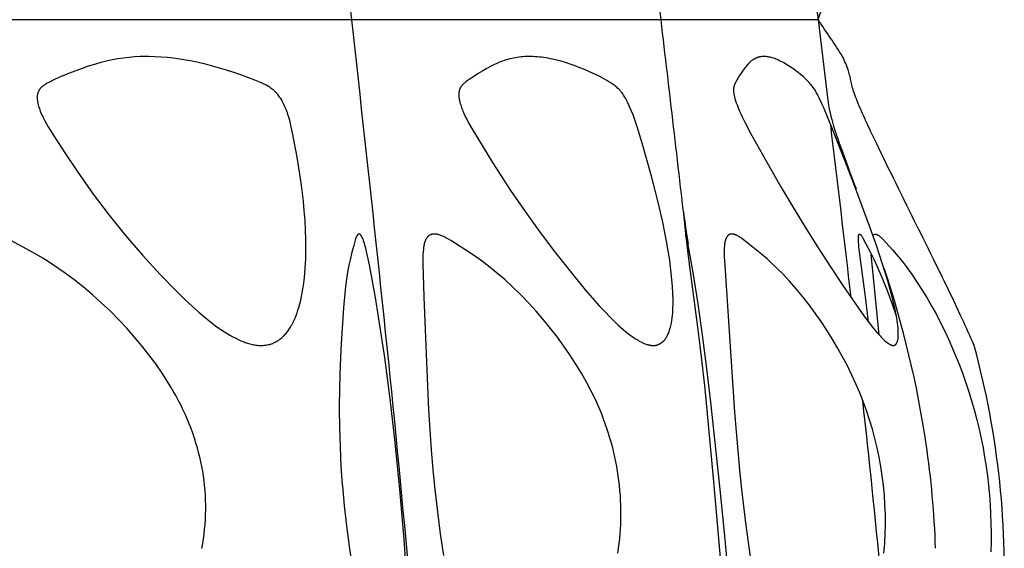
# Model space of a CAD drawing. Header units: millimetres. Extents: x 1250 to 1725, y 0 to 1655.
# Tile 192 of 256: x 1680 to 1724, y 1253 to 1277. Entities that reach past the tile are written whole.
import ezdxf

# ---------------------------------------------------------------- set-up
doc = ezdxf.new("R2010")
doc.units = ezdxf.units.MM
doc.header["$MEASUREMENT"] = 0
doc.layers.add('Crea2D$visibili$tangenti', color=7, linetype='Continuous', true_color=0x000000)

msp = doc.modelspace()

# ---------------------------------------------------------------- linework, layer by layer
at = {"layer": 'Crea2D$visibili$tangenti'}
for p, q in [((1708.576, 1276.747), (1707.575, 1285.083)), ((1715.065, 1280.293), (1715.501, 1276.747)), ((1694.937, 1276.747), (1674.999, 1276.747)), ((1708.576, 1276.747), (1694.937, 1276.747)), ((1715.501, 1276.747), (1708.576, 1276.747)), ((1715.501, 1276.747), (1715.931, 1273.182)), ((1709.856, 1265.711), (1709.685, 1267.218)), ((1718.198, 1262.839), (1717.851, 1266.403))]:
    msp.add_line(p, q, dxfattribs=at)
for points in [[(1690.932, 1262.375), (1690.978, 1262.376), (1691.024, 1262.379), (1691.07, 1262.383), (1691.116, 1262.388), (1691.162, 1262.396), (1691.208, 1262.404), (1691.253, 1262.414), (1691.298, 1262.426), (1691.343, 1262.439), (1691.387, 1262.453), (1691.431, 1262.469), (1691.474, 1262.486), (1691.516, 1262.505), (1691.558, 1262.525), (1691.599, 1262.546), (1691.619, 1262.558), (1691.639, 1262.569), (1691.661, 1262.582), (1691.682, 1262.596), (1691.703, 1262.609), (1691.723, 1262.623), (1691.744, 1262.638), (1691.764, 1262.653), (1691.803, 1262.683), (1691.842, 1262.715), (1691.879, 1262.749), (1691.915, 1262.783), (1691.951, 1262.819), (1691.985, 1262.855), (1692.019, 1262.893), (1692.051, 1262.931), (1692.083, 1262.97), (1692.113, 1263.01), (1692.143, 1263.051), (1692.172, 1263.093), (1692.199, 1263.135), (1692.233, 1263.188), (1692.265, 1263.242), (1692.296, 1263.296), (1692.326, 1263.351), (1692.354, 1263.407), (1692.381, 1263.464), (1692.407, 1263.521), (1692.432, 1263.578), (1692.479, 1263.695), (1692.522, 1263.813), (1692.561, 1263.932), (1692.598, 1264.052), (1692.642, 1264.213), (1692.681, 1264.375), (1692.717, 1264.538), (1692.748, 1264.702), (1692.776, 1264.867), (1692.8, 1265.032), (1692.841, 1265.363), (1692.878, 1265.784), (1692.901, 1266.205), (1692.911, 1266.627), (1692.909, 1267.049), (1692.896, 1267.471), (1692.872, 1267.893), (1692.84, 1268.314), (1692.799, 1268.735), (1692.729, 1269.335), (1692.644, 1269.934), (1692.519, 1270.688), (1692.319, 1271.763), (1692.249, 1272.085), (1692.21, 1272.245), (1692.166, 1272.403), (1692.117, 1272.561), (1692.091, 1272.639), (1692.038, 1272.782), (1692.012, 1272.846), (1691.985, 1272.91), (1691.957, 1272.973), (1691.927, 1273.036), (1691.896, 1273.098), (1691.863, 1273.158), (1691.828, 1273.219), (1691.798, 1273.267), (1691.767, 1273.315), (1691.734, 1273.362), (1691.7, 1273.408), (1691.665, 1273.452), (1691.647, 1273.474), (1691.628, 1273.496), (1691.609, 1273.517), (1691.59, 1273.538), (1691.57, 1273.558), (1691.55, 1273.578), (1691.53, 1273.597), (1691.51, 1273.615), (1691.489, 1273.633), (1691.469, 1273.651), (1691.426, 1273.685), (1691.383, 1273.718), (1691.338, 1273.749), (1691.293, 1273.779), (1691.246, 1273.808), (1691.199, 1273.836), (1691.135, 1273.871), (1691.069, 1273.905), (1691.003, 1273.938), (1690.936, 1273.968), (1690.801, 1274.027), (1690.664, 1274.082), (1690.354, 1274.201), (1690.042, 1274.313), (1689.728, 1274.42), (1689.412, 1274.52), (1689.102, 1274.613), (1688.791, 1274.7), (1688.477, 1274.781), (1688.162, 1274.855), (1687.892, 1274.912), (1687.62, 1274.964), (1687.347, 1275.009), (1687.073, 1275.047), (1686.798, 1275.078), (1686.523, 1275.101), (1686.247, 1275.115), (1685.97, 1275.121), (1685.908, 1275.121), (1685.845, 1275.121), (1685.598, 1275.117), (1685.352, 1275.104), (1685.107, 1275.083), (1684.862, 1275.055), (1684.609, 1275.017), (1684.358, 1274.971), (1684.108, 1274.917), (1683.86, 1274.855), (1683.582, 1274.777), (1683.307, 1274.69), (1683.033, 1274.596), (1682.762, 1274.496), (1682.437, 1274.368), (1682.115, 1274.234), (1681.854, 1274.119), (1681.725, 1274.058), (1681.596, 1273.995), (1681.502, 1273.946), (1681.456, 1273.92), (1681.433, 1273.906), (1681.411, 1273.892), (1681.388, 1273.878), (1681.367, 1273.863), (1681.345, 1273.848), (1681.324, 1273.833), (1681.304, 1273.816), (1681.283, 1273.799), (1681.264, 1273.782), (1681.245, 1273.764), (1681.232, 1273.75), (1681.219, 1273.737), (1681.207, 1273.723), (1681.194, 1273.708), (1681.183, 1273.693), (1681.171, 1273.678), (1681.161, 1273.663), (1681.15, 1273.648), (1681.14, 1273.632), (1681.131, 1273.616), (1681.122, 1273.599), (1681.113, 1273.583), (1681.106, 1273.566), (1681.098, 1273.549), (1681.095, 1273.54), (1681.092, 1273.531), (1681.089, 1273.522), (1681.086, 1273.514), (1681.082, 1273.503), (1681.079, 1273.492), (1681.076, 1273.482), (1681.074, 1273.471), (1681.071, 1273.46), (1681.069, 1273.449), (1681.067, 1273.438), (1681.065, 1273.427), (1681.062, 1273.405), (1681.06, 1273.383), (1681.058, 1273.361), (1681.057, 1273.338), (1681.057, 1273.316), (1681.057, 1273.293), (1681.058, 1273.271), (1681.059, 1273.248), (1681.061, 1273.226), (1681.063, 1273.203), (1681.069, 1273.158), (1681.073, 1273.13), (1681.078, 1273.101), (1681.083, 1273.073), (1681.089, 1273.045), (1681.102, 1272.99), (1681.117, 1272.934), (1681.133, 1272.88), (1681.151, 1272.825), (1681.171, 1272.771), (1681.192, 1272.716), (1681.221, 1272.643), (1681.252, 1272.571), (1681.284, 1272.499), (1681.318, 1272.429), (1681.389, 1272.289), (1681.464, 1272.152), (1681.543, 1272.016), (1681.792, 1271.617), (1682.299, 1270.833), (1682.819, 1270.058), (1683.531, 1269.05), (1684.227, 1268.13), (1684.952, 1267.233), (1685.704, 1266.358), (1686.482, 1265.506), (1687.183, 1264.783), (1687.542, 1264.431), (1687.91, 1264.088), (1688.191, 1263.838), (1688.478, 1263.595), (1688.624, 1263.476), (1688.772, 1263.361), (1688.923, 1263.248), (1689.076, 1263.138), (1689.195, 1263.056), (1689.315, 1262.977), (1689.437, 1262.9), (1689.561, 1262.827), (1689.687, 1262.757), (1689.815, 1262.691), (1689.945, 1262.629), (1690.011, 1262.6), (1690.077, 1262.572), (1690.18, 1262.531), (1690.232, 1262.512), (1690.284, 1262.494), (1690.337, 1262.477), (1690.39, 1262.462), (1690.443, 1262.447), (1690.496, 1262.433), (1690.55, 1262.421), (1690.604, 1262.41), (1690.658, 1262.4), (1690.712, 1262.392), (1690.767, 1262.386), (1690.822, 1262.381), (1690.877, 1262.377)], [(1708.229, 1262.375), (1708.245, 1262.375), (1708.261, 1262.375), (1708.277, 1262.376), (1708.292, 1262.377), (1708.308, 1262.379), (1708.324, 1262.381), (1708.339, 1262.384), (1708.355, 1262.387), (1708.37, 1262.391), (1708.386, 1262.395), (1708.401, 1262.399), (1708.416, 1262.404), (1708.431, 1262.409), (1708.446, 1262.415), (1708.46, 1262.421), (1708.475, 1262.427), (1708.489, 1262.434), (1708.503, 1262.441), (1708.517, 1262.448), (1708.531, 1262.456), (1708.545, 1262.464), (1708.558, 1262.472), (1708.572, 1262.481), (1708.585, 1262.49), (1708.598, 1262.499), (1708.611, 1262.509), (1708.623, 1262.519), (1708.635, 1262.529), (1708.648, 1262.539), (1708.659, 1262.549), (1708.671, 1262.56), (1708.682, 1262.571), (1708.696, 1262.585), (1708.71, 1262.6), (1708.723, 1262.614), (1708.736, 1262.63), (1708.749, 1262.645), (1708.761, 1262.66), (1708.773, 1262.676), (1708.784, 1262.693), (1708.795, 1262.709), (1708.806, 1262.726), (1708.817, 1262.742), (1708.827, 1262.759), (1708.837, 1262.777), (1708.846, 1262.794), (1708.865, 1262.83), (1708.882, 1262.866), (1708.898, 1262.903), (1708.913, 1262.94), (1708.927, 1262.978), (1708.941, 1263.016), (1708.953, 1263.055), (1708.976, 1263.132), (1708.992, 1263.189), (1709.006, 1263.245), (1709.018, 1263.302), (1709.03, 1263.359), (1709.051, 1263.473), (1709.067, 1263.588), (1709.08, 1263.703), (1709.09, 1263.818), (1709.098, 1263.933), (1709.103, 1264.049), (1709.107, 1264.204), (1709.107, 1264.359), (1709.1, 1264.669), (1709.083, 1264.978), (1709.058, 1265.288), (1709.014, 1265.712), (1708.959, 1266.134), (1708.895, 1266.555), (1708.823, 1266.975), (1708.655, 1267.81), (1708.465, 1268.641), (1708.158, 1269.84), (1707.739, 1271.307), (1707.524, 1272.018), (1707.406, 1272.369), (1707.343, 1272.543), (1707.275, 1272.716), (1707.22, 1272.85), (1707.162, 1272.98), (1707.1, 1273.107), (1707.033, 1273.233), (1706.978, 1273.329), (1706.949, 1273.376), (1706.919, 1273.423), (1706.889, 1273.469), (1706.856, 1273.514), (1706.823, 1273.557), (1706.806, 1273.579), (1706.788, 1273.6), (1706.77, 1273.62), (1706.752, 1273.641), (1706.733, 1273.661), (1706.714, 1273.68), (1706.675, 1273.718), (1706.635, 1273.755), (1706.594, 1273.791), (1706.551, 1273.825), (1706.508, 1273.858), (1706.463, 1273.891), (1706.418, 1273.922), (1706.372, 1273.952), (1706.279, 1274.011), (1706.183, 1274.067), (1706.087, 1274.121), (1705.869, 1274.236), (1705.65, 1274.344), (1705.427, 1274.446), (1705.203, 1274.544), (1704.995, 1274.629), (1704.786, 1274.709), (1704.574, 1274.785), (1704.36, 1274.855), (1704.172, 1274.911), (1703.982, 1274.962), (1703.791, 1275.007), (1703.695, 1275.026), (1703.599, 1275.045), (1703.503, 1275.061), (1703.406, 1275.076), (1703.309, 1275.088), (1703.211, 1275.099), (1703.114, 1275.108), (1703.016, 1275.115), (1702.918, 1275.119), (1702.819, 1275.121), (1702.777, 1275.121), (1702.734, 1275.121), (1702.65, 1275.12), (1702.567, 1275.117), (1702.484, 1275.111), (1702.401, 1275.104), (1702.318, 1275.095), (1702.236, 1275.084), (1702.154, 1275.07), (1702.072, 1275.055), (1701.988, 1275.037), (1701.905, 1275.017), (1701.822, 1274.995), (1701.74, 1274.971), (1701.658, 1274.944), (1701.577, 1274.916), (1701.497, 1274.887), (1701.418, 1274.855), (1701.326, 1274.816), (1701.236, 1274.776), (1701.147, 1274.733), (1701.059, 1274.689), (1700.884, 1274.595), (1700.712, 1274.496), (1700.502, 1274.367), (1700.296, 1274.233), (1700.114, 1274.111), (1700.025, 1274.046), (1699.981, 1274.013), (1699.938, 1273.978), (1699.908, 1273.953), (1699.878, 1273.927), (1699.849, 1273.9), (1699.835, 1273.887), (1699.822, 1273.873), (1699.809, 1273.859), (1699.796, 1273.844), (1699.783, 1273.829), (1699.771, 1273.814), (1699.76, 1273.799), (1699.749, 1273.783), (1699.743, 1273.775), (1699.738, 1273.767), (1699.733, 1273.759), (1699.728, 1273.75), (1699.72, 1273.736), (1699.713, 1273.722), (1699.706, 1273.707), (1699.7, 1273.692), (1699.694, 1273.677), (1699.688, 1273.662), (1699.683, 1273.646), (1699.678, 1273.631), (1699.674, 1273.615), (1699.67, 1273.599), (1699.666, 1273.583), (1699.663, 1273.567), (1699.66, 1273.55), (1699.658, 1273.534), (1699.656, 1273.518), (1699.654, 1273.502), (1699.653, 1273.48), (1699.652, 1273.459), (1699.652, 1273.437), (1699.652, 1273.415), (1699.653, 1273.394), (1699.654, 1273.372), (1699.656, 1273.351), (1699.659, 1273.329), (1699.661, 1273.308), (1699.665, 1273.287), (1699.672, 1273.244), (1699.681, 1273.201), (1699.69, 1273.159), (1699.705, 1273.102), (1699.72, 1273.046), (1699.737, 1272.99), (1699.755, 1272.935), (1699.775, 1272.88), (1699.795, 1272.825), (1699.817, 1272.771), (1699.839, 1272.716), (1699.867, 1272.65), (1699.896, 1272.584), (1699.956, 1272.454), (1700.021, 1272.326), (1700.088, 1272.199), (1700.229, 1271.95), (1701.143, 1270.449), (1701.537, 1269.828), (1701.94, 1269.213), (1702.578, 1268.28), (1703.238, 1267.362), (1703.92, 1266.46), (1704.622, 1265.574), (1705.233, 1264.836), (1705.865, 1264.116), (1706.094, 1263.868), (1706.328, 1263.625), (1706.568, 1263.389), (1706.691, 1263.273), (1706.909, 1263.078), (1707.004, 1262.997), (1707.1, 1262.919), (1707.198, 1262.843), (1707.299, 1262.77), (1707.401, 1262.7), (1707.453, 1262.667), (1707.506, 1262.634), (1707.56, 1262.603), (1707.614, 1262.572), (1707.686, 1262.534), (1707.722, 1262.515), (1707.759, 1262.498), (1707.797, 1262.481), (1707.834, 1262.465), (1707.872, 1262.451), (1707.91, 1262.437), (1707.949, 1262.424), (1707.988, 1262.413), (1708.027, 1262.403), (1708.047, 1262.398), (1708.066, 1262.394), (1708.086, 1262.39), (1708.106, 1262.387), (1708.127, 1262.384), (1708.147, 1262.381), (1708.167, 1262.379), (1708.188, 1262.377), (1708.208, 1262.376)], [(1718.821, 1262.375), (1718.825, 1262.375), (1718.829, 1262.375), (1718.833, 1262.376), (1718.836, 1262.376), (1718.84, 1262.377), (1718.844, 1262.377), (1718.847, 1262.378), (1718.851, 1262.379), (1718.855, 1262.379), (1718.858, 1262.38), (1718.862, 1262.381), (1718.866, 1262.383), (1718.869, 1262.384), (1718.873, 1262.385), (1718.876, 1262.387), (1718.88, 1262.388), (1718.883, 1262.39), (1718.887, 1262.391), (1718.89, 1262.393), (1718.893, 1262.395), (1718.897, 1262.397), (1718.9, 1262.399), (1718.903, 1262.401), (1718.906, 1262.403), (1718.909, 1262.405), (1718.912, 1262.407), (1718.916, 1262.41), (1718.918, 1262.412), (1718.921, 1262.415), (1718.924, 1262.417), (1718.927, 1262.42), (1718.93, 1262.422), (1718.934, 1262.426), (1718.937, 1262.429), (1718.941, 1262.433), (1718.944, 1262.437), (1718.948, 1262.441), (1718.951, 1262.445), (1718.954, 1262.449), (1718.957, 1262.454), (1718.96, 1262.458), (1718.963, 1262.462), (1718.966, 1262.467), (1718.969, 1262.471), (1718.971, 1262.476), (1718.974, 1262.48), (1718.976, 1262.485), (1718.979, 1262.49), (1718.983, 1262.499), (1718.987, 1262.509), (1718.991, 1262.519), (1718.995, 1262.529), (1718.999, 1262.539), (1719.002, 1262.549), (1719.008, 1262.569), (1719.012, 1262.584), (1719.016, 1262.599), (1719.019, 1262.614), (1719.022, 1262.629), (1719.027, 1262.66), (1719.032, 1262.69), (1719.035, 1262.72), (1719.038, 1262.751), (1719.04, 1262.782), (1719.041, 1262.812), (1719.042, 1262.853), (1719.042, 1262.893), (1719.04, 1262.973), (1719.036, 1263.054), (1719.029, 1263.134), (1719.018, 1263.246), (1719.004, 1263.358), (1718.971, 1263.58), (1718.931, 1263.802), (1718.885, 1264.022), (1718.815, 1264.326), (1718.739, 1264.628), (1718.573, 1265.228), (1718.334, 1266.011), (1718.077, 1266.788), (1717.806, 1267.561), (1717.112, 1269.433), (1716.689, 1270.531), (1716.139, 1271.922), (1715.751, 1272.863), (1715.686, 1273.007), (1715.55, 1273.293), (1715.501, 1273.392), (1715.451, 1273.49), (1715.424, 1273.538), (1715.397, 1273.586), (1715.369, 1273.633), (1715.34, 1273.679), (1715.314, 1273.718), (1715.287, 1273.756), (1715.259, 1273.793), (1715.231, 1273.83), (1715.202, 1273.867), (1715.172, 1273.903), (1715.11, 1273.973), (1715.046, 1274.041), (1714.98, 1274.107), (1714.912, 1274.172), (1714.843, 1274.235), (1714.735, 1274.329), (1714.625, 1274.42), (1714.512, 1274.507), (1714.396, 1274.591), (1714.278, 1274.671), (1714.157, 1274.748), (1714.034, 1274.82), (1713.971, 1274.854), (1713.908, 1274.888), (1713.805, 1274.939), (1713.752, 1274.963), (1713.699, 1274.986), (1713.646, 1275.008), (1713.592, 1275.029), (1713.537, 1275.047), (1713.482, 1275.064), (1713.439, 1275.076), (1713.395, 1275.087), (1713.351, 1275.096), (1713.307, 1275.104), (1713.263, 1275.111), (1713.218, 1275.116), (1713.196, 1275.118), (1713.174, 1275.119), (1713.151, 1275.121), (1713.129, 1275.121), (1713.107, 1275.121), (1713.085, 1275.121), (1713.065, 1275.121), (1713.045, 1275.12), (1713.024, 1275.119), (1713.004, 1275.117), (1712.983, 1275.114), (1712.963, 1275.112), (1712.942, 1275.108), (1712.922, 1275.104), (1712.902, 1275.1), (1712.882, 1275.095), (1712.862, 1275.09), (1712.842, 1275.084), (1712.823, 1275.077), (1712.803, 1275.07), (1712.784, 1275.063), (1712.765, 1275.055), (1712.745, 1275.046), (1712.726, 1275.036), (1712.706, 1275.026), (1712.687, 1275.015), (1712.668, 1275.004), (1712.65, 1274.993), (1712.631, 1274.981), (1712.613, 1274.968), (1712.595, 1274.955), (1712.578, 1274.942), (1712.561, 1274.928), (1712.544, 1274.914), (1712.527, 1274.9), (1712.51, 1274.885), (1712.478, 1274.855), (1712.456, 1274.833), (1712.435, 1274.811), (1712.414, 1274.789), (1712.394, 1274.766), (1712.354, 1274.719), (1712.315, 1274.671), (1712.278, 1274.622), (1712.242, 1274.572), (1712.171, 1274.471), (1712.042, 1274.278), (1711.918, 1274.082), (1711.894, 1274.041), (1711.871, 1274), (1711.86, 1273.98), (1711.849, 1273.959), (1711.839, 1273.938), (1711.83, 1273.916), (1711.824, 1273.903), (1711.819, 1273.89), (1711.814, 1273.877), (1711.81, 1273.864), (1711.805, 1273.851), (1711.801, 1273.837), (1711.797, 1273.824), (1711.793, 1273.81), (1711.79, 1273.796), (1711.787, 1273.783), (1711.784, 1273.769), (1711.782, 1273.755), (1711.779, 1273.741), (1711.777, 1273.727), (1711.776, 1273.714), (1711.774, 1273.7), (1711.773, 1273.684), (1711.773, 1273.669), (1711.772, 1273.654), (1711.772, 1273.638), (1711.772, 1273.623), (1711.773, 1273.608), (1711.775, 1273.577), (1711.778, 1273.546), (1711.781, 1273.516), (1711.786, 1273.485), (1711.791, 1273.455), (1711.8, 1273.407), (1711.811, 1273.359), (1711.822, 1273.312), (1711.835, 1273.265), (1711.848, 1273.218), (1711.863, 1273.171), (1711.894, 1273.079), (1711.927, 1272.987), (1711.963, 1272.897), (1712.038, 1272.716), (1712.092, 1272.592), (1712.149, 1272.468), (1712.269, 1272.225), (1712.525, 1271.746), (1713.184, 1270.558), (1713.858, 1269.379), (1714.388, 1268.486), (1714.931, 1267.601), (1715.485, 1266.723), (1716.049, 1265.851), (1716.597, 1265.024), (1717.157, 1264.206), (1717.524, 1263.688), (1717.714, 1263.433), (1717.908, 1263.182), (1718.036, 1263.025), (1718.101, 1262.948), (1718.167, 1262.872), (1718.236, 1262.797), (1718.306, 1262.724), (1718.378, 1262.653), (1718.452, 1262.584), (1718.501, 1262.541), (1718.526, 1262.52), (1718.552, 1262.5), (1718.578, 1262.481), (1718.592, 1262.471), (1718.605, 1262.462), (1718.619, 1262.453), (1718.633, 1262.445), (1718.647, 1262.436), (1718.661, 1262.428), (1718.68, 1262.418), (1718.689, 1262.414), (1718.699, 1262.409), (1718.709, 1262.405), (1718.719, 1262.401), (1718.729, 1262.397), (1718.739, 1262.393), (1718.749, 1262.39), (1718.759, 1262.387), (1718.769, 1262.384), (1718.779, 1262.381), (1718.79, 1262.379), (1718.795, 1262.378), (1718.8, 1262.378), (1718.805, 1262.377), (1718.811, 1262.376), (1718.816, 1262.376)]]:
    msp.add_lwpolyline(points, close=True, dxfattribs=at)
for points in [[(1688.323, 1253.423), (1688.36, 1253.634), (1688.392, 1253.846), (1688.42, 1254.058), (1688.443, 1254.271), (1688.462, 1254.484), (1688.476, 1254.698), (1688.485, 1254.911), (1688.49, 1255.125), (1688.49, 1255.339), (1688.486, 1255.553), (1688.476, 1255.767), (1688.462, 1255.981), (1688.442, 1256.194), (1688.44, 1256.215), (1688.417, 1256.423), (1688.388, 1256.63), (1688.356, 1256.837), (1688.318, 1257.042), (1688.276, 1257.247), (1688.23, 1257.451), (1688.179, 1257.654), (1688.125, 1257.855), (1688.061, 1258.072), (1687.992, 1258.288), (1687.92, 1258.502), (1687.842, 1258.714), (1687.76, 1258.924), (1687.674, 1259.133), (1687.583, 1259.34), (1687.488, 1259.545), (1687.387, 1259.753), (1687.281, 1259.958), (1687.172, 1260.162), (1687.059, 1260.363), (1686.942, 1260.562), (1686.821, 1260.759), (1686.57, 1261.147), (1686.285, 1261.559), (1685.987, 1261.961), (1685.676, 1262.354), (1685.355, 1262.738), (1685.004, 1263.135), (1684.641, 1263.522), (1684.268, 1263.898), (1683.884, 1264.263), (1683.489, 1264.616), (1683.083, 1264.957), (1682.667, 1265.286), (1682.241, 1265.601), (1682.01, 1265.763), (1681.777, 1265.921), (1681.54, 1266.073), (1681.3, 1266.221), (1680.918, 1266.442), (1679.896, 1267.005)], [(1697.325, 1252.748), (1697.245, 1253.839), (1697.057, 1256.018), (1696.846, 1258.098), (1696.624, 1260.028), (1696.387, 1261.839), (1696.117, 1263.645), (1695.978, 1264.49), (1695.714, 1265.928), (1695.585, 1266.522), (1695.551, 1266.664), (1695.513, 1266.806), (1695.492, 1266.876), (1695.47, 1266.946), (1695.445, 1267.015), (1695.418, 1267.083), (1695.402, 1267.122), (1695.393, 1267.141), (1695.384, 1267.16), (1695.374, 1267.179), (1695.368, 1267.188), (1695.363, 1267.197), (1695.357, 1267.206), (1695.352, 1267.215), (1695.346, 1267.224), (1695.339, 1267.232), (1695.335, 1267.237), (1695.332, 1267.242), (1695.327, 1267.247), (1695.323, 1267.252), (1695.319, 1267.257), (1695.317, 1267.259), (1695.314, 1267.261), (1695.312, 1267.264), (1695.31, 1267.266), (1695.307, 1267.268), (1695.305, 1267.27), (1695.303, 1267.272), (1695.3, 1267.274), (1695.298, 1267.276), (1695.295, 1267.277), (1695.292, 1267.279), (1695.29, 1267.281), (1695.287, 1267.282), (1695.284, 1267.284), (1695.281, 1267.285), (1695.278, 1267.286), (1695.276, 1267.287), (1695.274, 1267.288), (1695.273, 1267.288), (1695.271, 1267.289), (1695.27, 1267.289), (1695.268, 1267.29), (1695.266, 1267.29), (1695.265, 1267.291), (1695.263, 1267.291), (1695.262, 1267.291), (1695.26, 1267.292), (1695.258, 1267.292), (1695.257, 1267.292), (1695.255, 1267.292), (1695.253, 1267.292), (1695.252, 1267.292), (1695.25, 1267.292), (1695.249, 1267.292), (1695.247, 1267.291), (1695.246, 1267.291), (1695.244, 1267.291), (1695.242, 1267.291), (1695.241, 1267.29), (1695.239, 1267.29), (1695.238, 1267.29), (1695.236, 1267.289), (1695.235, 1267.289), (1695.234, 1267.288), (1695.232, 1267.288), (1695.231, 1267.287), (1695.229, 1267.287), (1695.228, 1267.286), (1695.226, 1267.286), (1695.225, 1267.285), (1695.224, 1267.284), (1695.222, 1267.284), (1695.221, 1267.283), (1695.22, 1267.282), (1695.218, 1267.281), (1695.216, 1267.28), (1695.213, 1267.278), (1695.211, 1267.276), (1695.208, 1267.274), (1695.206, 1267.272), (1695.203, 1267.27), (1695.201, 1267.268), (1695.199, 1267.266), (1695.196, 1267.264), (1695.194, 1267.262), (1695.192, 1267.259), (1695.19, 1267.257), (1695.186, 1267.252), (1695.182, 1267.247), (1695.178, 1267.242), (1695.174, 1267.237), (1695.171, 1267.232), (1695.168, 1267.227), (1695.165, 1267.223), (1695.161, 1267.218), (1695.159, 1267.213), (1695.153, 1267.203), (1695.148, 1267.193), (1695.143, 1267.182), (1695.138, 1267.172), (1695.134, 1267.161), (1695.129, 1267.151), (1695.125, 1267.14), (1695.118, 1267.119), (1695.104, 1267.075), (1695.019, 1266.788), (1694.942, 1266.498), (1694.872, 1266.207), (1694.809, 1265.914), (1694.752, 1265.604), (1694.703, 1265.294), (1694.661, 1264.982), (1694.625, 1264.67), (1694.568, 1264.043), (1694.465, 1262.459), (1694.421, 1261.504), (1694.392, 1260.547), (1694.382, 1259.591), (1694.39, 1258.746), (1694.414, 1257.901), (1694.456, 1257.057), (1694.516, 1256.215), (1694.518, 1256.194), (1694.6, 1255.305), (1694.701, 1254.417), (1694.82, 1253.512), (1694.956, 1252.609)], [(1706.674, 1253.218), (1706.704, 1253.429), (1706.73, 1253.641), (1706.753, 1253.853), (1706.771, 1254.065), (1706.786, 1254.278), (1706.797, 1254.491), (1706.805, 1254.704), (1706.808, 1254.917), (1706.807, 1255.13), (1706.803, 1255.343), (1706.794, 1255.556), (1706.782, 1255.769), (1706.765, 1255.982), (1706.745, 1256.194), (1706.743, 1256.215), (1706.719, 1256.422), (1706.691, 1256.629), (1706.659, 1256.835), (1706.623, 1257.041), (1706.584, 1257.246), (1706.541, 1257.45), (1706.494, 1257.653), (1706.444, 1257.856), (1706.386, 1258.071), (1706.324, 1258.286), (1706.259, 1258.499), (1706.189, 1258.711), (1706.116, 1258.922), (1706.039, 1259.131), (1705.958, 1259.339), (1705.874, 1259.546), (1705.785, 1259.752), (1705.692, 1259.956), (1705.497, 1260.36), (1705.288, 1260.757), (1705.067, 1261.148), (1704.819, 1261.556), (1704.559, 1261.958), (1704.288, 1262.351), (1704.007, 1262.738), (1703.706, 1263.128), (1703.394, 1263.511), (1703.072, 1263.885), (1702.74, 1264.249), (1702.397, 1264.603), (1702.044, 1264.947), (1701.68, 1265.28), (1701.306, 1265.601), (1701.109, 1265.762), (1700.908, 1265.92), (1700.705, 1266.073), (1700.498, 1266.221), (1700.171, 1266.442), (1699.298, 1267.005), (1699.194, 1267.068), (1699.141, 1267.098), (1699.087, 1267.127), (1699.033, 1267.155), (1698.978, 1267.181), (1698.923, 1267.206), (1698.894, 1267.217), (1698.866, 1267.228), (1698.828, 1267.242), (1698.789, 1267.255), (1698.77, 1267.261), (1698.75, 1267.266), (1698.731, 1267.271), (1698.711, 1267.276), (1698.691, 1267.28), (1698.671, 1267.283), (1698.651, 1267.286), (1698.631, 1267.289), (1698.611, 1267.29), (1698.591, 1267.292), (1698.571, 1267.292), (1698.56, 1267.292), (1698.55, 1267.292), (1698.542, 1267.291), (1698.534, 1267.291), (1698.526, 1267.291), (1698.518, 1267.29), (1698.51, 1267.289), (1698.502, 1267.288), (1698.494, 1267.287), (1698.487, 1267.285), (1698.479, 1267.284), (1698.471, 1267.282), (1698.463, 1267.28), (1698.456, 1267.278), (1698.448, 1267.276), (1698.44, 1267.273), (1698.433, 1267.27), (1698.425, 1267.268), (1698.418, 1267.265), (1698.41, 1267.262), (1698.403, 1267.258), (1698.396, 1267.255), (1698.389, 1267.251), (1698.382, 1267.248), (1698.375, 1267.244), (1698.368, 1267.24), (1698.361, 1267.236), (1698.354, 1267.231), (1698.348, 1267.227), (1698.341, 1267.222), (1698.335, 1267.218), (1698.328, 1267.213), (1698.322, 1267.208), (1698.316, 1267.203), (1698.309, 1267.197), (1698.302, 1267.191), (1698.296, 1267.185), (1698.29, 1267.178), (1698.283, 1267.172), (1698.277, 1267.165), (1698.271, 1267.159), (1698.265, 1267.152), (1698.26, 1267.145), (1698.254, 1267.138), (1698.249, 1267.131), (1698.243, 1267.124), (1698.233, 1267.109), (1698.223, 1267.094), (1698.214, 1267.078), (1698.205, 1267.062), (1698.197, 1267.046), (1698.189, 1267.03), (1698.181, 1267.013), (1698.174, 1266.996), (1698.167, 1266.979), (1698.161, 1266.962), (1698.154, 1266.941), (1698.147, 1266.919), (1698.14, 1266.897), (1698.134, 1266.876), (1698.129, 1266.854), (1698.124, 1266.832), (1698.115, 1266.787), (1698.107, 1266.743), (1698.101, 1266.698), (1698.09, 1266.607), (1698.08, 1266.502), (1698.073, 1266.396), (1698.069, 1266.293), (1698.068, 1266.19), (1698.07, 1265.983), (1698.111, 1264.518), (1698.238, 1261.293), (1698.323, 1259.532), (1698.437, 1257.773), (1698.511, 1256.895), (1698.599, 1256.018), (1698.71, 1255.044), (1698.836, 1254.072), (1698.976, 1253.104)], [(1711.555, 1252.24), (1711.375, 1254.13), (1711.185, 1256.018), (1710.967, 1258.098), (1710.77, 1259.879), (1710.595, 1261.359), (1710.406, 1262.836), (1710.211, 1264.214), (1709.995, 1265.588), (1709.779, 1266.81), (1709.745, 1266.985), (1709.707, 1267.159), (1709.695, 1267.207), (1709.688, 1267.231), (1709.682, 1267.255), (1709.677, 1267.268), (1709.675, 1267.275), (1709.674, 1267.278), (1709.672, 1267.281), (1709.672, 1267.283), (1709.671, 1267.284), (1709.671, 1267.285), (1709.67, 1267.286), (1709.67, 1267.286), (1709.67, 1267.287), (1709.669, 1267.288), (1709.669, 1267.288), (1709.669, 1267.288), (1709.669, 1267.289), (1709.668, 1267.289), (1709.668, 1267.289), (1709.668, 1267.29), (1709.668, 1267.29), (1709.667, 1267.29), (1709.667, 1267.291), (1709.667, 1267.291), (1709.667, 1267.291), (1709.666, 1267.291), (1709.666, 1267.292), (1709.666, 1267.292), (1709.666, 1267.292), (1709.666, 1267.292), (1709.666, 1267.292), (1709.666, 1267.292), (1709.666, 1267.292), (1709.665, 1267.292), (1709.665, 1267.292), (1709.665, 1267.292), (1709.665, 1267.292), (1709.665, 1267.292), (1709.665, 1267.292), (1709.665, 1267.292), (1709.665, 1267.292), (1709.665, 1267.292), (1709.665, 1267.292), (1709.665, 1267.292), (1709.665, 1267.292), (1709.665, 1267.292), (1709.665, 1267.292), (1709.665, 1267.292), (1709.665, 1267.292), (1709.665, 1267.292), (1709.665, 1267.292), (1709.665, 1267.292), (1709.665, 1267.292), (1709.665, 1267.292), (1709.665, 1267.292), (1709.665, 1267.292), (1709.665, 1267.292), (1709.665, 1267.292), (1709.665, 1267.292), (1709.665, 1267.292), (1709.665, 1267.292), (1709.665, 1267.292), (1709.665, 1267.292), (1709.664, 1267.292), (1709.664, 1267.292), (1709.664, 1267.292), (1709.664, 1267.292), (1709.664, 1267.292), (1709.664, 1267.292), (1709.664, 1267.292), (1709.664, 1267.292), (1709.664, 1267.292), (1709.664, 1267.292), (1709.664, 1267.292), (1709.664, 1267.292), (1709.664, 1267.292), (1709.664, 1267.292), (1709.664, 1267.291), (1709.664, 1267.291), (1709.664, 1267.291), (1709.664, 1267.291), (1709.664, 1267.291), (1709.664, 1267.291), (1709.664, 1267.291), (1709.664, 1267.291), (1709.664, 1267.291), (1709.664, 1267.291), (1709.663, 1267.291), (1709.663, 1267.291), (1709.663, 1267.291), (1709.663, 1267.291), (1709.663, 1267.291), (1709.663, 1267.29), (1709.663, 1267.29), (1709.663, 1267.29), (1709.663, 1267.29), (1709.663, 1267.29), (1709.662, 1267.289), (1709.662, 1267.289), (1709.662, 1267.289), (1709.662, 1267.288), (1709.662, 1267.288), (1709.662, 1267.287), (1709.662, 1267.287), (1709.662, 1267.287), (1709.661, 1267.286), (1709.661, 1267.286), (1709.661, 1267.286), (1709.661, 1267.285), (1709.661, 1267.284), (1709.661, 1267.284), (1709.661, 1267.283), (1709.661, 1267.282), (1709.661, 1267.281), (1709.661, 1267.278), (1709.66, 1267.269), (1709.66, 1267.26), (1709.661, 1267.242), (1709.661, 1267.226), (1709.662, 1267.209), (1709.665, 1267.177), (1709.786, 1266.203), (1710.219, 1262.957), (1710.35, 1261.874), (1710.501, 1260.461), (1710.899, 1256.215), (1710.901, 1256.194), (1711.206, 1252.851)], [(1718.408, 1253.22), (1718.441, 1253.645), (1718.463, 1254.069), (1718.472, 1254.495), (1718.47, 1254.92), (1718.455, 1255.346), (1718.428, 1255.77), (1718.389, 1256.194), (1718.387, 1256.215), (1718.336, 1256.628), (1718.273, 1257.04), (1718.199, 1257.45), (1718.113, 1257.858), (1718.013, 1258.274), (1717.901, 1258.686), (1717.778, 1259.096), (1717.642, 1259.501), (1717.497, 1259.9), (1717.34, 1260.294), (1717.173, 1260.684), (1716.995, 1261.069), (1716.794, 1261.476), (1716.582, 1261.877), (1716.359, 1262.273), (1716.127, 1262.664), (1715.886, 1263.05), (1715.635, 1263.429), (1715.376, 1263.802), (1715.106, 1264.168), (1714.827, 1264.526), (1714.537, 1264.877), (1714.237, 1265.218), (1713.927, 1265.55), (1713.763, 1265.717), (1713.596, 1265.881), (1713.425, 1266.042), (1713.252, 1266.199), (1713.014, 1266.404), (1712.279, 1266.992), (1712.157, 1267.087), (1712.116, 1267.117), (1712.073, 1267.146), (1712.052, 1267.16), (1712.03, 1267.174), (1712.008, 1267.187), (1711.985, 1267.199), (1711.963, 1267.212), (1711.94, 1267.223), (1711.924, 1267.231), (1711.909, 1267.238), (1711.893, 1267.244), (1711.877, 1267.251), (1711.862, 1267.257), (1711.846, 1267.262), (1711.829, 1267.268), (1711.813, 1267.272), (1711.797, 1267.277), (1711.781, 1267.281), (1711.764, 1267.284), (1711.748, 1267.287), (1711.739, 1267.288), (1711.731, 1267.289), (1711.723, 1267.29), (1711.714, 1267.29), (1711.706, 1267.291), (1711.698, 1267.291), (1711.689, 1267.292), (1711.681, 1267.292), (1711.675, 1267.292), (1711.669, 1267.291), (1711.664, 1267.291), (1711.658, 1267.29), (1711.652, 1267.29), (1711.647, 1267.289), (1711.641, 1267.288), (1711.636, 1267.286), (1711.63, 1267.285), (1711.625, 1267.283), (1711.619, 1267.282), (1711.614, 1267.28), (1711.609, 1267.278), (1711.604, 1267.276), (1711.598, 1267.273), (1711.593, 1267.271), (1711.588, 1267.268), (1711.583, 1267.266), (1711.579, 1267.263), (1711.574, 1267.26), (1711.569, 1267.257), (1711.564, 1267.254), (1711.56, 1267.251), (1711.555, 1267.247), (1711.55, 1267.244), (1711.546, 1267.24), (1711.542, 1267.237), (1711.537, 1267.233), (1711.533, 1267.229), (1711.529, 1267.226), (1711.525, 1267.222), (1711.521, 1267.218), (1711.516, 1267.212), (1711.511, 1267.207), (1711.506, 1267.201), (1711.501, 1267.195), (1711.496, 1267.189), (1711.492, 1267.184), (1711.487, 1267.177), (1711.483, 1267.171), (1711.479, 1267.165), (1711.475, 1267.159), (1711.471, 1267.152), (1711.467, 1267.146), (1711.46, 1267.133), (1711.453, 1267.119), (1711.447, 1267.106), (1711.44, 1267.092), (1711.435, 1267.078), (1711.429, 1267.063), (1711.424, 1267.049), (1711.42, 1267.034), (1711.415, 1267.02), (1711.411, 1267.005), (1711.406, 1266.985), (1711.401, 1266.965), (1711.397, 1266.944), (1711.393, 1266.924), (1711.386, 1266.883), (1711.38, 1266.842), (1711.376, 1266.8), (1711.372, 1266.759), (1711.367, 1266.676), (1711.363, 1266.539), (1711.362, 1266.402), (1711.364, 1266.265), (1711.369, 1266.128), (1711.821, 1259.433), (1711.959, 1257.724), (1712.039, 1256.871), (1712.129, 1256.018), (1712.303, 1254.558), (1712.524, 1252.943)], [(1717.732, 1263.408), (1717.595, 1264.528), (1717.305, 1266.728), (1717.294, 1266.833), (1717.285, 1266.938), (1717.282, 1266.991), (1717.28, 1267.044), (1717.279, 1267.096), (1717.281, 1267.149), (1717.282, 1267.176), (1717.283, 1267.189), (1717.285, 1267.203), (1717.286, 1267.216), (1717.288, 1267.222), (1717.289, 1267.229), (1717.29, 1267.236), (1717.292, 1267.242), (1717.293, 1267.249), (1717.295, 1267.255), (1717.296, 1267.258), (1717.297, 1267.261), (1717.298, 1267.264), (1717.299, 1267.267), (1717.3, 1267.268), (1717.301, 1267.27), (1717.301, 1267.271), (1717.302, 1267.272), (1717.303, 1267.274), (1717.303, 1267.275), (1717.304, 1267.276), (1717.305, 1267.277), (1717.305, 1267.278), (1717.306, 1267.279), (1717.306, 1267.279), (1717.307, 1267.28), (1717.307, 1267.28), (1717.308, 1267.281), (1717.308, 1267.282), (1717.309, 1267.282), (1717.309, 1267.283), (1717.31, 1267.283), (1717.31, 1267.284), (1717.311, 1267.284), (1717.311, 1267.285), (1717.312, 1267.285), (1717.312, 1267.286), (1717.313, 1267.286), (1717.314, 1267.287), (1717.314, 1267.287), (1717.315, 1267.287), (1717.316, 1267.288), (1717.316, 1267.288), (1717.317, 1267.289), (1717.318, 1267.289), (1717.318, 1267.289), (1717.319, 1267.29), (1717.32, 1267.29), (1717.321, 1267.29), (1717.321, 1267.291), (1717.322, 1267.291), (1717.323, 1267.291), (1717.324, 1267.291), (1717.325, 1267.292), (1717.326, 1267.292), (1717.327, 1267.292), (1717.328, 1267.292), (1717.329, 1267.292), (1717.33, 1267.292), (1717.331, 1267.292), (1717.332, 1267.292), (1717.333, 1267.292), (1717.334, 1267.291), (1717.335, 1267.291), (1717.336, 1267.291), (1717.337, 1267.291), (1717.338, 1267.29), (1717.339, 1267.29), (1717.34, 1267.29), (1717.341, 1267.289), (1717.342, 1267.289), (1717.343, 1267.289), (1717.344, 1267.288), (1717.345, 1267.288), (1717.346, 1267.287), (1717.347, 1267.287), (1717.349, 1267.286), (1717.351, 1267.285), (1717.352, 1267.284), (1717.354, 1267.283), (1717.356, 1267.281), (1717.359, 1267.279), (1717.362, 1267.277), (1717.364, 1267.275), (1717.367, 1267.273), (1717.37, 1267.27), (1717.372, 1267.268), (1717.375, 1267.266), (1717.377, 1267.263), (1717.382, 1267.258), (1717.387, 1267.253), (1717.396, 1267.242), (1717.405, 1267.231), (1717.413, 1267.22), (1717.421, 1267.209), (1717.429, 1267.198), (1717.444, 1267.175), (1717.459, 1267.151), (1717.473, 1267.128), (1717.513, 1267.056), (1717.814, 1266.477), (1717.958, 1266.184), (1718.096, 1265.889), (1718.332, 1265.346), (1718.552, 1264.795), (1718.758, 1264.24), (1718.953, 1263.681)], [(1723.018, 1256.215), (1723.02, 1256.194), (1723.061, 1255.776), (1723.092, 1255.358), (1723.116, 1254.94), (1723.131, 1254.521), (1723.139, 1254.103), (1723.138, 1253.686), (1723.13, 1253.268)]]:
    msp.add_lwpolyline(points, dxfattribs=at)
msp.add_lwpolyline([(1717.919, 1267.243, -0.223304), (1718.003, 1267.292), (1718.009, 1267.292), (1718.015, 1267.291), (1718.021, 1267.291), (1718.027, 1267.29), (1718.033, 1267.29), (1718.038, 1267.289), (1718.044, 1267.288), (1718.05, 1267.286), (1718.056, 1267.285), (1718.061, 1267.284), (1718.067, 1267.282), (1718.073, 1267.28), (1718.078, 1267.278), (1718.084, 1267.276), (1718.089, 1267.274), (1718.094, 1267.272), (1718.1, 1267.269), (1718.105, 1267.267), (1718.116, 1267.262), (1718.126, 1267.256), (1718.137, 1267.25), (1718.147, 1267.244), (1718.157, 1267.237), (1718.177, 1267.224), (1718.195, 1267.21), (1718.213, 1267.196), (1718.231, 1267.182), (1718.248, 1267.168), (1718.265, 1267.153), (1718.281, 1267.138), (1718.313, 1267.106), (1718.345, 1267.074), (1718.782, 1266.592), (1718.952, 1266.399), (1719.118, 1266.202), (1719.256, 1266.03), (1719.389, 1265.854), (1719.647, 1265.497), (1719.878, 1265.155), (1720.101, 1264.809), (1720.316, 1264.457), (1720.522, 1264.1), (1720.72, 1263.738), (1720.91, 1263.372), (1721.093, 1263.002), (1721.267, 1262.629), (1721.437, 1262.247), (1721.599, 1261.863), (1721.753, 1261.475), (1721.899, 1261.084), (1722.037, 1260.69), (1722.168, 1260.294), (1722.29, 1259.895), (1722.404, 1259.493), (1722.51, 1259.09), (1722.608, 1258.684), (1722.698, 1258.276), (1722.779, 1257.867), (1722.851, 1257.456), (1722.916, 1257.044), (1722.971, 1256.63), (1723.018, 1256.215)], format="xyb", dxfattribs=at)
for centre, radius, start, end in [((-1671.492, 900.625), 3387.376, 6.375065, 7.089149), ((1663.378, 1296.722), 55.819, 339.0315, 341.0133), ((-1860.434, 856.753), 3593.638, 6.559843, 6.711589), ((1668.262, 1244.039), 57.457, 32.74894, 34.6979), ((105.719, 1077.611), 1622.045, 6.615697, 6.887344), ((1734.312, 1271.306), 24.933, 186.9414, 190.2739), ((1674.704, 1251.226), 46.075, 8.4998, 18.4146), ((1686.283, 1252.485), 37.435, 356.5522, 15.3188), ((1133.15, 1195.298), 587.891, 5.555928, 6.314345), ((1678.443, 1251.963), 42.268, 1.9874, 8.2614)]:
    msp.add_arc(centre, radius, start, end, dxfattribs=at)
msp.add_open_spline([(1698.649, 1234.666), (1698.048, 1248.752), (1696.474, 1262.756), (1694.937, 1276.747)], degree=3, dxfattribs=at)
for points, knots in [([(1722.388, 1262.375), (1722.218, 1262.767), (1721.846, 1263.586), (1721.293, 1264.765), (1720.277, 1266.835), (1719.165, 1269.042), (1718.214, 1271.026), (1717.737, 1272.008), (1717.547, 1272.42), (1717.417, 1272.716), (1717.352, 1272.863), (1717.239, 1273.132), (1717.102, 1273.485), (1716.988, 1273.842), (1716.934, 1274.173), (1716.804, 1274.627), (1716.684, 1274.919), (1716.586, 1275.121)], [0, 0, 0, 0, 1.282138, 2.699096, 3.905165, 8.197984, 10.115038, 10.504414, 11.475063, 11.475063, 11.475063, 11.956736, 12.349437, 12.61162, 13.0798, 13.351597, 14.025904, 14.025904, 14.025904, 14.025904]), ([(1715.931, 1273.182), (1715.96, 1272.942), (1716.023, 1272.623), (1716.338, 1271.532), (1716.67, 1270.661), (1717.178, 1269.289)], [0, 0, 0, 0, 4.698039, 4.698039, 11.431059, 11.431059, 11.431059, 11.431059])]:
    msp.add_open_spline(points, degree=3, knots=knots, dxfattribs=at)

doc.saveas('drawing.dxf')
